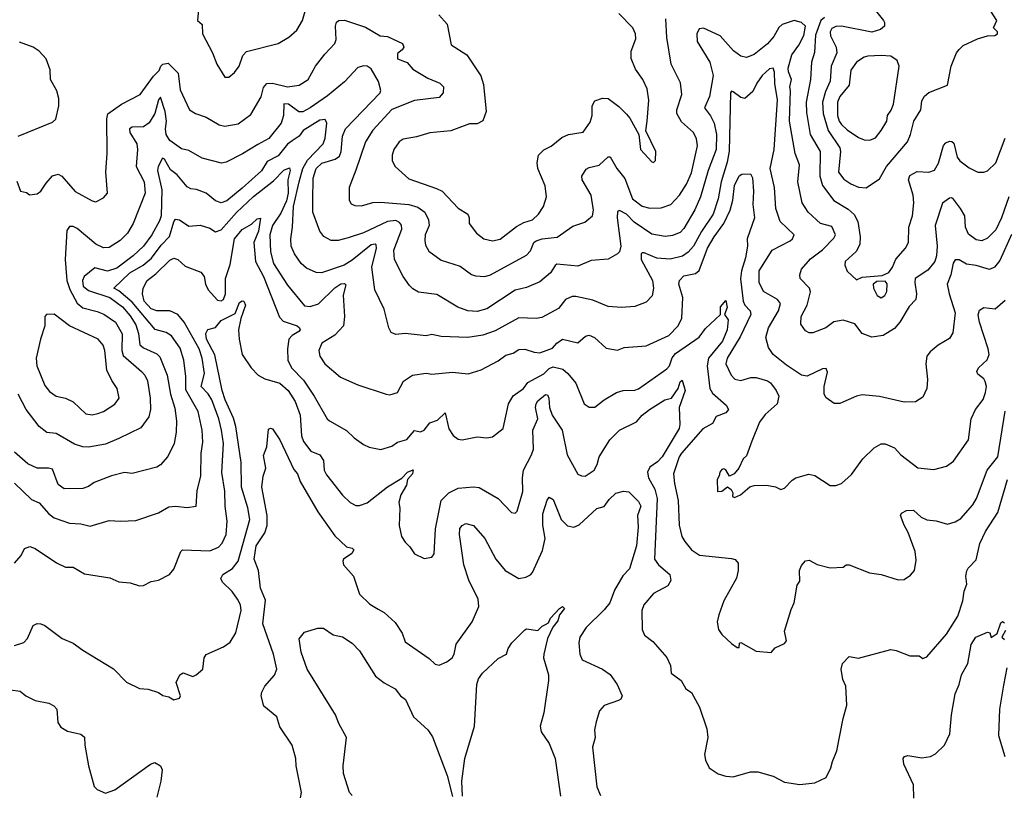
# Model space of a CAD drawing. Extents: x 1245432 to 1420865, y 606325 to 671314.
# Tile 34 of 256: x 1255683 to 1260874, y 662951 to 667030. Entities that reach past the tile are written whole.
import ezdxf

# ---------------------------------------------------------------- set-up
doc = ezdxf.new("R2010")
doc.units = 0

msp = doc.modelspace()

# ---------------------------------------------------------------- linework, layer by layer
at = {"layer": '0CON20XD'}
for points in [[(1256626.7, 667105), (1256620, 667025), (1256644, 667005), (1256645.7, 666955.7), (1256698.6, 666855), (1256721.2, 666795), (1256765, 666727.5), (1256785, 666726.7), (1256815, 666751.2), (1256839.2, 666785), (1256859.8, 666840.2), (1256878.3, 666861.7), (1257046.2, 666905), (1257102.2, 666937.8), (1257144.6, 666975.4), (1257174.5, 667025), (1257196.7, 667105)], [(1260173, 667105), (1260236.5, 667025), (1260242.2, 667015), (1260241.4, 666995), (1260221.7, 666978.3), (1260175, 666963.3), (1260015, 666996.1), (1259985, 666993.5), (1259965, 666982.5), (1259956.1, 666965), (1259958, 666945), (1259988, 666885), (1259990.6, 666855), (1259960.5, 666785), (1259956.2, 666705), (1259931.2, 666651.2), (1259914.8, 666595), (1259918, 666535), (1259945, 666446.4), (1260007.4, 666355), (1260010.5, 666335), (1259999.7, 666225), (1260028.2, 666188.2), (1260063.8, 666163.8), (1260105, 666146.2), (1260145, 666143.5)], [(1260145, 666143.5), (1260215, 666190.8), (1260252.7, 666255), (1260363.6, 666386.4), (1260379.6, 666425), (1260396.6, 666495), (1260433.3, 666555), (1260438.9, 666601.1), (1260452.7, 666627.3), (1260475, 666645.6), (1260574.3, 666685), (1260592.9, 666785), (1260622, 666855), (1260635, 666872.5), (1260656.4, 666893.6), (1260731.8, 666928.2), (1260785, 666944.3), (1260823.3, 666946.7), (1260837.5, 666955), (1260837.5, 666965), (1260816.4, 666986.4), (1260834, 667025), (1260784.2, 667104.2)], [(1257893.3, 667055), (1257935.6, 667005.6), (1257957, 666897), (1258040.8, 666845), (1258114.4, 666734.4), (1258127.3, 666687.3), (1258141.8, 666545), (1258125, 666496), (1258095, 666481.1), (1258055, 666481.5), (1257955, 666442.9), (1257845, 666433.5), (1257775, 666412.2), (1257705, 666400), (1257683.1, 666385), (1257655, 666346), (1257645.6, 666315), (1257646.9, 666285), (1257662.5, 666255), (1257735, 666190), (1257880.5, 666140.5), (1257910.6, 666125), (1257995, 666035.6), (1258044.5, 666004.5), (1258051.9, 665985), (1258052.5, 665955), (1258090.8, 665905), (1258130, 665875), (1258175, 665864.4)], [(1258175, 665864.4), (1258215, 665872.7), (1258301.3, 665938.7), (1258340.2, 665959.8), (1258386.7, 665975), (1258417.8, 666005), (1258444.2, 666045), (1258460, 666095), (1258453.8, 666153.8), (1258414.3, 666245.7), (1258410.6, 666275), (1258418.6, 666315), (1258445.9, 666344.1), (1258485, 666363.8), (1258540.7, 666409.3), (1258576.3, 666423.7), (1258653.8, 666436.2), (1258690.9, 666489.1), (1258701.1, 666525), (1258700.6, 666575), (1258715, 666602.5), (1258755, 666616.4), (1258785, 666614.5), (1258842, 666572), (1258882.1, 666532.1), (1258900.2, 666510.2), (1258947.5, 666425), (1258956.2, 666345), (1259015, 666280), (1259025, 666277.5), (1259035, 666287.5), (1259036.7, 666335), (1258983.6, 666443.6), (1258990.6, 666495), (1259000.4, 666605), (1258990, 666665), (1258967.5, 666715), (1258928.5, 666768.5), (1258906.2, 666825), (1258906.5, 666863.5), (1258930.9, 666929.1), (1258928.6, 666955), (1258915, 666986.2), (1258842.1, 667062.1)], [(1255667.8, 666177.8), (1255686.7, 666125), (1255718.1, 666118.1), (1255735, 666106.2), (1255775, 666111.2), (1255795, 666126.2), (1255821.7, 666168.3), (1255855, 666205.7), (1255885, 666215.6), (1255905, 666204.2), (1255975, 666124.3), (1256064.4, 666074.4), (1256085, 666070), (1256125, 666090), (1256145.6, 666114.4), (1256137.5, 666225), (1256144.5, 666325.5), (1256142.1, 666507.9), (1256147.1, 666532.9), (1256219.2, 666585), (1256318.6, 666635), (1256387.7, 666732.3), (1256418.8, 666761.2), (1256426.7, 666785), (1256437.5, 666795), (1256465, 666800), (1256518.5, 666748.5), (1256529.5, 666659.5), (1256578.6, 666555), (1256608.8, 666535), (1256665, 666515.5), (1256733.8, 666475), (1256765, 666468.9), (1256835, 666481.5), (1256900.5, 666529.5), (1256955, 666622.5), (1256968.4, 666671.6), (1256985, 666692.7), (1257015, 666694.7), (1257095, 666675.3), (1257155.9, 666684.1), (1257203.3, 666715), (1257242.2, 666785), (1257291.2, 666848.8), (1257344.5, 666905), (1257351.2, 666925), (1257347.3, 666995), (1257352.7, 667017.3), (1257365, 667025.6), (1257395, 667026.4), (1257505, 666991.2), (1257584, 666945), (1257621.4, 666941.4), (1257701.2, 666905), (1257707.5, 666885), (1257700, 666870), (1257675, 666852), (1257675, 666824.2), (1257725, 666804.2), (1257755, 666769.6), (1257835, 666722.2), (1257896.9, 666695), (1257916.8, 666675), (1257915, 666644), (1257895, 666619.6), (1257765, 666603.8), (1257645, 666556.9), (1257545, 666446.9), (1257505.5, 666385), (1257455, 666235.7), (1257419.6, 666145), (1257418.9, 666078.9), (1257429.7, 666059.7), (1257450, 666050), (1257485, 666047.9), (1257545, 666066.7), (1257585, 666068.2), (1257734.7, 666054.7), (1257781.9, 666041.9), (1257818.2, 666015), (1257837.3, 665975), (1257841.1, 665945), (1257821.1, 665895), (1257818.5, 665865), (1257821.7, 665841.7), (1257839.1, 665809.1), (1257905, 665762.5), (1258005, 665729.6), (1258065, 665686.9), (1258085, 665679.5), (1258135, 665676.4), (1258165, 665684.5), (1258355, 665788.9), (1258375, 665811.9), (1258393.9, 665855), (1258405, 665863.8), (1258436.5, 665873.5), (1258516.5, 665883.5), (1258599.4, 665940.6), (1258661.7, 665961.7), (1258702, 665995), (1258708.6, 666025), (1258695.4, 666105), (1258648.5, 666185), (1258647.1, 666205), (1258668.6, 666241.4), (1258685, 666250.5), (1258738, 666262), (1258785, 666307.1), (1258796.4, 666306.4), (1258830.7, 666245), (1258873.1, 666193.1), (1258912.9, 666085), (1258965, 666047.2), (1259005, 666035.3), (1259065, 666037.1), (1259115, 666054.6), (1259161.8, 666105), (1259197.5, 666162.5), (1259225, 666222.9), (1259256.7, 666365), (1259250.9, 666400.9), (1259235.8, 666435.8), (1259171.7, 666491.7), (1259148, 666535), (1259147.2, 666555), (1259173.1, 666635), (1259166.3, 666696.3), (1259116.7, 666795), (1259094, 666935), (1259088.5, 667035)], [(1260897.2, 666095), (1260859.6, 665985), (1260828.3, 665921.7), (1260785, 665877.5), (1260755, 665864.5), (1260725, 665869.5), (1260685, 665898.1), (1260669.4, 665935), (1260665.9, 665995), (1260643.3, 666035), (1260605, 666083.1), (1260595, 666090), (1260585, 666088.6), (1260547.3, 666062.7), (1260510, 665945), (1260520.5, 665835), (1260516.3, 665785), (1260507.1, 665755), (1260471, 665709), (1260403.8, 665665), (1260401.2, 665645), (1260411.4, 665585), (1260407.1, 665555), (1260372.7, 665517.3), (1260323.5, 665435), (1260295, 665401.1), (1260235, 665364.4), (1260175, 665355.8), (1260125, 665375.8), (1260085, 665425.4), (1260025, 665446.2), (1259975, 665437.1), (1259933.3, 665405), (1259865, 665378.1), (1259845, 665378.6), (1259825, 665388.6), (1259801.1, 665425), (1259803.1, 665465), (1259833.8, 665525), (1259852.5, 665595), (1259846.9, 665615), (1259797.5, 665665), (1259795.5, 665685), (1259804.5, 665715), (1259851.1, 665768.9), (1259915, 665816.5), (1259975, 665878.5), (1259983.1, 665895), (1259965, 665939.4), (1259904.4, 665955), (1259840, 666015), (1259808.5, 666065), (1259785.3, 666175), (1259793.8, 666265), (1259770.7, 666325), (1259741.3, 666495), (1259746.1, 666656.1), (1259743.8, 666676.2), (1259752, 666715), (1259735.2, 666755), (1259734.8, 666775), (1259753.7, 666845), (1259790.5, 666895), (1259816.9, 666946.9), (1259825.9, 666995.9), (1259805.3, 667015.3), (1259765, 667025.4), (1259703.1, 667005), (1259685, 666988.9), (1259658.4, 666941.6), (1259625, 666902), (1259555, 666847.1), (1259515, 666831.1), (1259485, 666838.2), (1259446.8, 666865), (1259375, 666944.5), (1259287.5, 666985), (1259265, 666982), (1259251.9, 666955), (1259254.5, 666915), (1259320.9, 666805), (1259338.6, 666735), (1259318.7, 666625), (1259292.8, 666565), (1259325, 666522.7), (1259344.3, 666485), (1259357.1, 666425), (1259354.4, 666345), (1259313, 666235), (1259271.2, 666095), (1259242.6, 666027.4), (1259185, 665929.5), (1259165, 665907.1), (1259125, 665891.5), (1259085, 665886.1), (1259015, 665899.4), (1258923, 665963), (1258881.4, 666005), (1258845, 666024.5), (1258835, 666018), (1258832.2, 665985), (1258852, 665835), (1258845, 665806), (1258835, 665795.6), (1258785, 665767.1), (1258695, 665760.5), (1258625, 665730.9), (1258515, 665740), (1258505, 665734.4), (1258480.4, 665695), (1258425, 665647.7), (1258355, 665618.2), (1258295, 665602.9), (1258145, 665505.4), (1258095, 665490.4), (1258045, 665494.7), (1257993.2, 665513.2), (1257881.7, 665581.7), (1257785, 665593.1), (1257755, 665610), (1257737.8, 665627.8), (1257705.3, 665675.3), (1257658.2, 665765), (1257655.7, 665815), (1257697.5, 665925), (1257696.2, 665946.2), (1257685, 665960), (1257665, 665970.6), (1257622.5, 665965), (1257495, 665906.3), (1257415, 665879.3), (1257362.5, 665865), (1257325, 665866.2), (1257286.1, 665886.1), (1257264.5, 665915), (1257228.7, 666015), (1257228.3, 666078.3), (1257230, 666195), (1257246.5, 666245), (1257275, 666273.7), (1257345.5, 666294.5), (1257369, 666311), (1257377.6, 666335), (1257384.1, 666415.9), (1257400, 666455), (1257582.3, 666645), (1257585.9, 666655.9), (1257575, 666703.8), (1257535, 666770.8), (1257515, 666784.2), (1257496.8, 666786.8), (1257465, 666777.1), (1257395, 666701.5), (1257305, 666628), (1257215, 666565.3), (1257175, 666544.7), (1257155, 666544.1), (1257099.6, 666585), (1257075, 666586.8), (1257073, 666525), (1257060.4, 666485), (1256996.7, 666403.3), (1256938.2, 666371.7)], [(1259925, 667041.9), (1259906.7, 667025), (1259878.1, 666948.1), (1259873.2, 666856.8), (1259856.8, 666805), (1259851.8, 666715), (1259829.6, 666595), (1259831.1, 666541.1), (1259850, 666425), (1259902.8, 666335), (1259900.6, 666205), (1259914.8, 666154.8), (1259975, 666076.9), (1260050.4, 666030.4), (1260082.2, 666002.2), (1260101.3, 665965), (1260114.2, 665885), (1260111.3, 665845), (1260092.2, 665807.8), (1260034.4, 665755), (1260032.2, 665735), (1260044.7, 665704.7), (1260095, 665658.8), (1260125, 665672), (1260229.3, 665680.7), (1260265, 665696.7), (1260285, 665725.8), (1260302.4, 665767.6), (1260352.2, 665825), (1260367.8, 665855), (1260370.9, 665935), (1260389.5, 665995), (1260397.1, 666065), (1260393.1, 666105), (1260367.9, 666185), (1260375, 666208.6), (1260415, 666229.1), (1260475, 666225.7), (1260505, 666235.8), (1260526.8, 666273.2), (1260553.2, 666366.8), (1260565, 666380.4), (1260585, 666388.8), (1260597.5, 666387.5), (1260608, 666378), (1260626, 666305), (1260639.5, 666285), (1260689.1, 666249.1), (1260735, 666225.6), (1260765, 666225.6), (1260785, 666233.1), (1260828.5, 666275), (1260877.8, 666405)], [(1255675, 666415.6), (1255855, 666489.2), (1255872.5, 666505), (1255889.6, 666575), (1255888.5, 666615), (1255877.8, 666655), (1255844.4, 666715), (1255844, 666765), (1255822.7, 666822.7), (1255785, 666863.8), (1255754.2, 666884.2), (1255681.2, 666911.2)], [(1260165, 666394.4), (1260195, 666407.1), (1260224.6, 666445), (1260253.5, 666495), (1260257.9, 666525), (1260276.9, 666553.1), (1260288.9, 666585), (1260319.5, 666785), (1260308, 666815), (1260275, 666836.9), (1260225, 666841.8), (1260155, 666837.5), (1260135, 666831.5), (1260094.4, 666805.6), (1260065, 666764.2), (1260056, 666684), (1260005.8, 666625), (1259993.9, 666595), (1259993.6, 666525), (1260002.5, 666495), (1260015, 666477.5), (1260045, 666449.4), (1260105, 666409.2), (1260135, 666396.5), (1260165, 666394.4)], [(1260912.2, 665897.8), (1260849.9, 665760.1), (1260821.9, 665725), (1260795, 665711.8), (1260725, 665733.2), (1260675, 665740.5), (1260635, 665764.3), (1260615, 665764), (1260604, 665746), (1260591.1, 665685), (1260572.5, 665635), (1260582.5, 665585), (1260614.5, 665485), (1260601.7, 665378.3), (1260585, 665348), (1260525, 665314), (1260482, 665278), (1260465.6, 665255), (1260459.5, 665215), (1260467.9, 665132.1), (1260465.6, 665084.4), (1260445, 665038.8), (1260405.6, 665014.4), (1260345, 665013.1), (1260215, 665042.5), (1260125, 665052.2), (1260095, 665045.6), (1260006.4, 665006.4), (1259976.1, 665006.1), (1259935, 665036.2), (1259924.5, 665054.5), (1259924.5, 665095), (1259941.2, 665171.2), (1259935, 665190), (1259915, 665189.1), (1259835, 665149.7), (1259804.7, 665154.7), (1259725, 665207.9), (1259654.4, 665265), (1259630.8, 665300.8), (1259616.2, 665353.8), (1259630.7, 665405), (1259684, 665495), (1259693.9, 665533.9), (1259678.1, 665555), (1259605, 665597.1), (1259581.8, 665645), (1259582.1, 665705), (1259650, 665815), (1259745, 665863.8), (1259757.8, 665875), (1259765.7, 665895), (1259692.7, 665965), (1259668.5, 666035), (1259661.6, 666145), (1259639.3, 666245), (1259660, 666345), (1259677.4, 666607.4), (1259663.9, 666693.9), (1259662.3, 666752.3), (1259655, 666773.8), (1259635, 666770), (1259597.8, 666735), (1259568.5, 666695), (1259548.1, 666651.9), (1259505.4, 666614.6), (1259485, 666619.5), (1259445, 666650), (1259435, 666652.9), (1259430.4, 666645), (1259422.8, 666337.2), (1259411.8, 666278.2), (1259380.2, 666175), (1259365.6, 666085), (1259338.2, 666005), (1259277.3, 665912.7), (1259234.8, 665835), (1259206.6, 665803.4), (1259177.1, 665782.9), (1259112.3, 665767.7), (1259042.2, 665772.2), (1258975, 665800.4), (1258965, 665801.4), (1258959.4, 665795), (1258958.8, 665765), (1259019.2, 665655), (1259024.6, 665615), (1259016.6, 665573.4), (1258985, 665541.1)], [(1256938.2, 666371.7), (1256857.4, 666322.6), (1256770.7, 666279.3), (1256746.4, 666273.6), (1256645, 666299.1), (1256575, 666339.5), (1256535, 666348.5), (1256475, 666392.3), (1256455, 666424.4), (1256451, 666455), (1256456, 666495), (1256449.2, 666545), (1256425, 666621.4), (1256415, 666607.1), (1256395.6, 666535), (1256365, 666485.3), (1256335, 666465.7), (1256275, 666462.5), (1256262.3, 666455), (1256264.1, 666435), (1256301.1, 666375), (1256304.2, 666345), (1256296.2, 666255), (1256339.4, 666175), (1256344.6, 666115), (1256281.5, 665955), (1256251.1, 665905), (1256211.8, 665865), (1256155, 665829.2), (1256125, 665827.1), (1256085, 665845.5), (1255985, 665928.5), (1255965, 665940), (1255945, 665940), (1255932.1, 665917.9), (1255922, 665765), (1255931.3, 665655), (1255947.7, 665607.7), (1255985.9, 665535.9), (1256015, 665511.2), (1256091.9, 665491.9), (1256126.9, 665476.9), (1256188.2, 665435), (1256223.5, 665373.5), (1256220.9, 665285), (1256228.6, 665258.6), (1256325, 665174.6), (1256342.3, 665155), (1256355.9, 665125), (1256371.4, 665035), (1256371.5, 664975), (1256363.1, 664935), (1256322.2, 664877.8), (1256205, 664821.5), (1256135, 664792.1), (1256045, 664776.2), (1256015, 664778), (1255971.3, 664791.3), (1255875, 664848.6), (1255825, 664853.8), (1255785, 664884.2), (1255717.5, 664975), (1255674.7, 665054.7)], [(1258985, 665541.1), (1258925, 665517.3), (1258855, 665511.5), (1258785, 665517.3), (1258705, 665550.5), (1258615, 665571.1), (1258595, 665570.6), (1258560.8, 665555), (1258522.7, 665507.3), (1258435, 665459.5), (1258405, 665454.6), (1258315, 665457.9), (1258190.1, 665389.9), (1258125, 665366.1), (1258045, 665353.8), (1257905, 665359.1), (1257855, 665369.1), (1257825, 665363.8), (1257715, 665374.4), (1257665, 665369.4), (1257640.3, 665380.3), (1257628.9, 665405), (1257605, 665503.3), (1257555.5, 665605), (1257543.8, 665683.8), (1257539, 665725), (1257564.7, 665825), (1257562.7, 665842.7), (1257556.5, 665846.5), (1257535, 665843.1), (1257435, 665762.1), (1257393.9, 665736.1), (1257274.5, 665694.5), (1257245, 665696.5), (1257195, 665720), (1257166.5, 665745), (1257130.9, 665795), (1257114.6, 665835), (1257111.6, 665875), (1257121.6, 665935), (1257125.7, 666045.7), (1257156.5, 666175), (1257175.6, 666245), (1257200.6, 666289.4), (1257283.4, 666375), (1257293.8, 666405), (1257302.7, 666485), (1257293.7, 666503.7), (1257265, 666500.6), (1257177.5, 666445), (1257155.3, 666415), (1257119.4, 666390.6), (1257095, 666373.9), (1257045, 666312.8), (1256987.7, 666282.3), (1256957.7, 666232.3), (1256855, 666141.9), (1256775, 666074.7), (1256745, 666064.6), (1256715, 666074.4), (1256665, 666115.6), (1256615, 666134.4), (1256585, 666137.8), (1256565, 666148.9), (1256512.3, 666212.3), (1256477.6, 666237.6), (1256445.4, 666295), (1256435, 666300), (1256412.3, 666255), (1256408.7, 666235), (1256432.3, 666132.3), (1256428.4, 665995), (1256420.6, 665969.4), (1256378.9, 665895), (1256334.7, 665835), (1256281.2, 665785), (1256195, 665719.3), (1256145, 665704), (1256079.1, 665720.9), (1256022.2, 665675), (1256013.5, 665655), (1256017.8, 665625), (1256045, 665601.3), (1256157.2, 665565), (1256224.8, 665515), (1256265, 665469.2), (1256295, 665420.4), (1256309.2, 665375), (1256316.1, 665315), (1256335, 665299.1), (1256405, 665268.2), (1256422.3, 665252.3), (1256460.7, 665155), (1256478.1, 665055), (1256501.5, 664981.5), (1256510, 664915), (1256508.2, 664855), (1256497.5, 664795), (1256463.8, 664726.2), (1256425, 664682.9), (1256405, 664671.1), (1256275, 664636.9), (1256235, 664641.9), (1256167.5, 664625), (1256075, 664589.1), (1256045, 664568.5), (1256015, 664557.5), (1255916.4, 664556.4), (1255885, 664579.2), (1255855, 664660), (1255835.3, 664665.3), (1255775, 664664.6), (1255725, 664688.8), (1255655, 664750.4)], [(1255655, 664585.6), (1255745, 664500), (1255785, 664482.7), (1255836.7, 664425), (1255865, 664402.5), (1255945, 664375.3), (1256005, 664372.1), (1256055, 664360), (1256155, 664390), (1256215, 664385.7), (1256295, 664390), (1256415, 664430), (1256468.3, 664461.7), (1256505, 664464.5), (1256565, 664458), (1256613.3, 664465), (1256619.2, 664545), (1256637.8, 664625), (1256640.3, 664745), (1256647.6, 664802.4), (1256644.2, 664865), (1256624.3, 664964.3), (1256558.7, 665078.7), (1256559.4, 665149.4), (1256547.2, 665235), (1256528.1, 665298.1), (1256483.1, 665363.1), (1256455, 665380), (1256396.5, 665396.5), (1256275, 665541.2), (1256205, 665600.4), (1256178.6, 665615), (1256263.2, 665695), (1256333.5, 665735), (1256378.4, 665771.6), (1256428.6, 665841.4), (1256473.3, 665886.7), (1256495, 665964.2), (1256505, 665978.1), (1256525, 665974.1), (1256575, 665940.3), (1256635, 665946.8), (1256685, 665931.1), (1256715, 665911.8), (1256745, 665922.2), (1256825, 666013.8), (1256915, 666097.4), (1257020.2, 666179.8), (1257075, 666235.8), (1257105, 666248.9), (1257109.3, 666235), (1257095.5, 666185), (1257097.3, 666115), (1257089.8, 666075), (1257059.5, 666010.5), (1257015.3, 665945), (1257001.6, 665895), (1257004.7, 665805), (1257020.7, 665745), (1257095, 665630), (1257185, 665520.9), (1257215, 665517.5), (1257257.6, 665532.4), (1257345, 665616.7), (1257375, 665636.3), (1257395, 665638.2), (1257401.5, 665631.5), (1257388.1, 665578.1), (1257394.5, 665464.5), (1257390.5, 665415), (1257344.4, 665365.6), (1257275.5, 665325), (1257260.5, 665285), (1257265.5, 665255), (1257291.9, 665215), (1257374.7, 665144.7), (1257465.4, 665105.4), (1257615, 665056), (1257635, 665052.5), (1257673.8, 665065), (1257706.9, 665123.1), (1257753.3, 665155), (1257825, 665165.5), (1257855, 665160), (1257965, 665171.9), (1258047.9, 665162.1), (1258115, 665183.3), (1258205, 665230.9), (1258245, 665260.5), (1258285, 665271.8), (1258315, 665291.1), (1258345, 665292.9), (1258395, 665276.2), (1258425, 665273.8), (1258492.4, 665297.6), (1258515, 665324.3), (1258545, 665345.4), (1258625, 665326.7), (1258665, 665362), (1258684.3, 665365.7), (1258713.3, 665353.3), (1258775, 665298.1), (1258835, 665287.5), (1258869.3, 665300.7), (1258985, 665310.5), (1259105.7, 665365), (1259155, 665416.4), (1259174.3, 665455.7), (1259179.2, 665565), (1259158.5, 665635), (1259161.1, 665655), (1259185, 665678.8), (1259245, 665692), (1259265, 665707.1), (1259309.6, 665825), (1259344.5, 665885.5), (1259395.4, 665954.6), (1259427.6, 666025), (1259442.3, 666077.7), (1259451.1, 666155), (1259475, 666205.8), (1259490, 666215), (1259535, 666217.5), (1259545.3, 666195.3), (1259551.6, 666125), (1259548.2, 666055), (1259557.4, 665985), (1259517.8, 665875), (1259519.1, 665835), (1259510, 665775), (1259488.8, 665705), (1259483.1, 665663.1), (1259496.5, 665545), (1259506, 665525), (1259533.1, 665495), (1259536.8, 665475), (1259482, 665358), (1259413.1, 665245), (1259406.2, 665215), (1259433.8, 665155), (1259453.3, 665135), (1259485, 665128.1), (1259537.5, 665142.5), (1259565, 665143.6), (1259625.6, 665125.6), (1259641.5, 665115), (1259671.5, 665075), (1259684.5, 665045), (1259675.6, 665005), (1259612.5, 664947.5), (1259582.5, 664907.5), (1259541.9, 664808.1), (1259515, 664730), (1259497.5, 664715), (1259474.2, 664665.8), (1259448.8, 664635), (1259425, 664622.5), (1259405.7, 664655.7), (1259395, 664661.2), (1259385, 664658), (1259374, 664645), (1259371.2, 664625), (1259360, 664605), (1259362.3, 664542.3), (1259385, 664543.3), (1259415, 664567.5), (1259433, 664553), (1259442.5, 664535), (1259440, 664515), (1259451.2, 664511.2), (1259483.3, 664525), (1259532.5, 664567.5), (1259555, 664574), (1259620, 664575), (1259667.1, 664567.1), (1259696.4, 664553.6), (1259715, 664560), (1259755, 664601.2), (1259775, 664613.8), (1259843.6, 664633.6), (1259875, 664626.2), (1259955, 664573.8), (1259985, 664573.8), (1260015, 664583.8), (1260068.3, 664631.7), (1260128, 664715), (1260187, 664773), (1260225, 664794), (1260246.4, 664793.6), (1260295, 664772.5), (1260328, 664735), (1260417.6, 664667.6), (1260502.1, 664657.9), (1260568.8, 664675), (1260605, 664702.5), (1260684.2, 664815), (1260699.4, 664925), (1260721.9, 664975), (1260761.9, 665028.1), (1260775.4, 665065), (1260780, 665095), (1260772.4, 665122.4), (1260765, 665135.7), (1260735, 665160), (1260728.5, 665175), (1260738.5, 665195), (1260784, 665236), (1260793.1, 665265), (1260788.8, 665295), (1260742.4, 665435), (1260736.4, 665473.6), (1260742.3, 665497.7), (1260765, 665512.9), (1260825, 665505.7), (1260878.9, 665551.1)], [(1255655.8, 664164.2), (1255691.2, 664205), (1255708.3, 664241.7), (1255737, 664253), (1255765, 664242.5), (1255876.2, 664166.2), (1255925, 664142.5), (1255965, 664142.5), (1256025, 664108), (1256157.7, 664087.7), (1256205, 664066), (1256265, 664061.2), (1256315, 664044), (1256335, 664046), (1256375, 664068), (1256415, 664074.2), (1256472, 664105), (1256495, 664133.3), (1256531.4, 664225), (1256541.2, 664235), (1256685, 664229.1), (1256731.7, 664248.3), (1256750.2, 664269.8), (1256771.2, 664315), (1256776.9, 664385), (1256765.4, 664465), (1256764, 664544), (1256747.7, 664642.3), (1256757.3, 664795), (1256747.5, 664865), (1256733.1, 664925), (1256696.2, 665025), (1256676.3, 665056.3), (1256639.5, 665095), (1256657.3, 665165), (1256645.5, 665245), (1256628.4, 665295), (1256549.6, 665435), (1256515.6, 665475.6), (1256475, 665495.2), (1256405, 665495.3), (1256375, 665504.8), (1256339.6, 665545), (1256330.6, 665585), (1256332.9, 665615), (1256355, 665655.5), (1256400.7, 665689.3), (1256475, 665761.5), (1256495, 665771.8), (1256515.7, 665765), (1256555, 665731.1), (1256638.4, 665698.4), (1256654.6, 665675), (1256661.8, 665635), (1256676, 665606), (1256725, 665551.2), (1256745, 665547.1), (1256757.4, 665555), (1256767.2, 665585), (1256767.4, 665665), (1256791.6, 665738.4), (1256815.9, 665875), (1256855, 665924.4), (1256905, 665951.9), (1256935, 665979.6), (1256953, 665983), (1256941, 665915), (1256917.2, 665855), (1256926.3, 665755), (1256968, 665675), (1257052, 665462), (1257071.1, 665441.1), (1257145, 665415.8), (1257157.3, 665405), (1257161.1, 665395), (1257155, 665385.8), (1257120, 665365), (1257102.5, 665345), (1257094.2, 665295), (1257096.5, 665235), (1257115.5, 665195), (1257179.3, 665129.3), (1257234.7, 665044.7), (1257304.2, 664925), (1257316, 664915), (1257405, 664864.3), (1257446, 664825), (1257495, 664790.8), (1257525, 664775.7), (1257586.8, 664763.2), (1257645, 664781.4), (1257675, 664802.9), (1257723.8, 664816.2), (1257765, 664863.3), (1257795, 664857.3), (1257815.3, 664864.7), (1257845.4, 664904.6), (1257885, 664917.5), (1257925, 664956.9), (1257945, 664872), (1257967.4, 664837.4), (1257995, 664818.6), (1258015, 664814.3), (1258095, 664830.8), (1258145, 664825.8), (1258175, 664830.8), (1258232, 664875), (1258260, 665005), (1258283.8, 665046.2), (1258339.5, 665085), (1258362.3, 665117.7), (1258446.8, 665163.2), (1258475, 665190.6), (1258495, 665198.7), (1258546.4, 665186.4), (1258573.1, 665165), (1258615, 665113.8), (1258658, 665005), (1258685, 664987.1), (1258715, 664986), (1258763.8, 665025), (1258828.8, 665065), (1258865, 665075.5), (1258925, 665076.2), (1258945, 665082.7), (1259095, 665188.2), (1259108.9, 665205), (1259123.1, 665246.9), (1259139.5, 665270.5), (1259264.8, 665355.2), (1259298.5, 665401.5), (1259376.7, 665475), (1259377.1, 665515), (1259405, 665550), (1259412.5, 665512.5), (1259398.8, 665475), (1259417.4, 665447.4), (1259413, 665395), (1259387.4, 665335), (1259313.5, 665245), (1259307.4, 665205), (1259320.5, 665085), (1259335, 665060), (1259408.1, 664998.1), (1259418.9, 664975), (1259405, 664957.3), (1259355, 664937.8), (1259335, 664901.4), (1259285, 664872.2), (1259172.1, 664745), (1259159.6, 664725), (1259130.4, 664635), (1259134.6, 664585), (1259154, 664495), (1259158.8, 664365), (1259174.4, 664305), (1259188.6, 664278.6), (1259225, 664234.2), (1259266.8, 664206.8), (1259435, 664188.9), (1259455, 664182.9), (1259470, 664165), (1259470.9, 664125), (1259461.2, 664085), (1259395.6, 663965), (1259368.5, 663891.5), (1259359.4, 663855), (1259366.9, 663815), (1259385, 663788), (1259435, 663740.8), (1259465, 663720), (1259475, 663720), (1259478.3, 663741.7), (1259485, 663746.7), (1259565, 663700), (1259645, 663692.5), (1259665, 663717.5), (1259715, 663740.8), (1259725.5, 663754.5), (1259714.4, 663805.6), (1259749.7, 663920.3), (1259766.4, 663955), (1259782.5, 664047.5), (1259795, 664070), (1259793.3, 664125), (1259805, 664152.5), (1259825, 664176.2), (1259845, 664180), (1259887.8, 664157.8), (1259955, 664140), (1260025, 664142.5), (1260040, 664155), (1260055, 664156.2), (1260163.5, 664113.5), (1260225, 664104.4), (1260315, 664076.2), (1260345, 664078.8), (1260379.5, 664100.5), (1260400, 664125), (1260409.1, 664180.9), (1260403.5, 664225), (1260366.5, 664326.5), (1260345, 664364.3), (1260325.8, 664415), (1260332.2, 664427.8), (1260357.3, 664442.7), (1260395, 664443.1), (1260435, 664407.1), (1260465, 664393.1), (1260515, 664387.1), (1260575, 664369.5), (1260615, 664381.5), (1260645, 664400.5), (1260707.7, 664472.3), (1260726.9, 664505), (1260783.8, 664655), (1260839.6, 664725), (1260878.6, 664965)], [(1260225, 665562.5), (1260244.4, 665575), (1260255, 665596.7), (1260257, 665637), (1260245, 665652), (1260201.4, 665648.6), (1260182.5, 665635), (1260184.4, 665615), (1260203.1, 665575), (1260225, 665562.5)], [(1255655, 663730), (1255705, 663746), (1255723.1, 663766.9), (1255754.6, 663835.4), (1255774.5, 663845.5), (1255795, 663844.4), (1255815, 663835.7), (1255907.2, 663767.2), (1255965, 663742.9), (1256015, 663705.8), (1256177.3, 663607.3), (1256245, 663537.5), (1256315, 663504), (1256360, 663500), (1256415, 663483.3), (1256437.5, 663467.5), (1256469.5, 663459.5), (1256495, 663443.3), (1256525, 663452.5), (1256530, 663465), (1256507.5, 663535), (1256527.5, 663575), (1256545, 663586.2), (1256595, 663567.5), (1256612.5, 663575), (1256648.8, 663605), (1256656, 663665), (1256665, 663683.3), (1256757.4, 663722.6), (1256792.1, 663747.9), (1256822.4, 663797.6), (1256850, 663915), (1256846.7, 663945), (1256831.1, 663975), (1256803.3, 664015), (1256751.4, 664065), (1256743.6, 664083.6), (1256754.4, 664105), (1256805, 664136.8), (1256834.7, 664175), (1256895.2, 664395), (1256885.5, 664455.5), (1256851.7, 664565), (1256850.9, 664695), (1256823, 664885), (1256809.5, 664929.5), (1256766.5, 665025), (1256749.5, 665075), (1256712.1, 665262.1), (1256668.2, 665345), (1256664.7, 665375), (1256675, 665395.8), (1256715, 665406), (1256745.5, 665444.5), (1256818.5, 665481.5), (1256840.9, 665539.1), (1256855, 665548.2), (1256865, 665545.4), (1256872.5, 665525), (1256848, 665455), (1256837.1, 665395), (1256839.2, 665345), (1256855.5, 665265), (1256903.9, 665193.9), (1256940, 665155), (1256975.7, 665135.7), (1257055, 665112.9), (1257098.9, 665075), (1257135, 665017.5), (1257160.7, 664945), (1257169.3, 664835), (1257178.9, 664805), (1257217.8, 664755), (1257265, 664736.2), (1257284.6, 664705), (1257288.5, 664655), (1257300.9, 664630.9), (1257385, 664522.5), (1257425, 664484), (1257455, 664468.6), (1257475, 664468.6), (1257515, 664482.5), (1257622.5, 664567.5), (1257697.8, 664612.2), (1257727.3, 664645), (1257756.3, 664656.3), (1257753.3, 664635), (1257726.7, 664605), (1257721.2, 664575), (1257691.8, 664525), (1257681.9, 664485), (1257686.2, 664455), (1257683, 664363), (1257695.8, 664305), (1257714.5, 664274.5), (1257740.3, 664250.3), (1257765, 664213.8), (1257815, 664188.8), (1257855, 664196.7), (1257867, 664213), (1257875.4, 664345), (1257905.3, 664495), (1257945, 664534.6), (1257995, 664559.2), (1258075, 664566.5), (1258105, 664563.1), (1258205.4, 664505.4), (1258275, 664432), (1258295, 664428.8), (1258305, 664438.8), (1258335, 664542.5), (1258333.1, 664615), (1258338.5, 664655), (1258381.8, 664735), (1258391.6, 664765), (1258388.7, 664865), (1258414.6, 664925), (1258402.9, 664985), (1258404.8, 665005), (1258415, 665020.7), (1258455, 665053.5), (1258465, 665051.9), (1258472.9, 665035), (1258475.8, 664985), (1258490, 664945), (1258542.7, 664865), (1258568.4, 664735), (1258625, 664634.2), (1258645, 664624), (1258663.9, 664623.9), (1258711.1, 664655), (1258728, 664685), (1258738.2, 664725), (1258794.7, 664815), (1258845, 664865.4), (1258935, 664909.4), (1258964.5, 664945), (1259003.3, 664975), (1259083.8, 665025), (1259118.8, 665035), (1259153.9, 665085), (1259165, 665120.8), (1259175, 665130), (1259191.2, 665075), (1259159.4, 664985), (1259163.5, 664895), (1259158.9, 664875), (1259070, 664725), (1259045, 664698.9), (1259005, 664670.8), (1258993.2, 664645), (1258997.1, 664615), (1259031.9, 664555), (1259043.5, 664505), (1259030, 664185), (1259050.9, 664155), (1259110.9, 664105), (1259115, 664072.5), (1259099.2, 664045), (1259024.2, 664005), (1258972.5, 663945), (1258962.9, 663915), (1258964.2, 663815), (1258976.2, 663785), (1259021.2, 663751.2), (1259095, 663666.7), (1259114.2, 663625), (1259117.5, 663585), (1259170, 663545), (1259195, 663502.5), (1259225, 663483.3), (1259267.5, 663405), (1259305, 663290), (1259310, 663245), (1259293.3, 663155), (1259297.5, 663125), (1259317.5, 663085), (1259365, 663053.8), (1259405, 663042), (1259445, 663038), (1259535, 663063.8), (1259573.9, 663063.9), (1259655, 663041.2), (1259715, 663010), (1259795, 662997.5), (1259875, 663006), (1259935, 663033.8), (1259960, 663085), (1259968.3, 663118.3), (1259990, 663175), (1260024.2, 663345), (1260044.2, 663415), (1260037.5, 663515), (1260021.6, 663551.6), (1260014.4, 663605), (1260020.8, 663635), (1260055, 663672.5), (1260105, 663664.2), (1260275, 663708.8), (1260303.9, 663703.9), (1260375, 663676.2), (1260425, 663676.2), (1260445, 663662.5), (1260465, 663671.2), (1260569.2, 663790.8), (1260628.9, 663885), (1260655.5, 663965), (1260662.6, 664017.4), (1260675.6, 664054.4), (1260670.5, 664095), (1260676.4, 664123.6), (1260682.5, 664137.5), (1260725, 664181.2), (1260745, 664268), (1260775, 664330.6), (1260839.2, 664430.8), (1260890.4, 664605)], [(1256065, 664945.6), (1256095, 664953.1), (1256125, 664964.3), (1256185, 665002.5), (1256207.1, 665035), (1256197.1, 665085), (1256168, 665128), (1256142.2, 665182.2), (1256131.8, 665285), (1256122.9, 665312.9), (1256095.7, 665345.7), (1255945.6, 665415), (1255865, 665476.7), (1255823.3, 665475), (1255814.5, 665465), (1255816, 665415), (1255792.3, 665345), (1255769.8, 665245), (1255773.2, 665205), (1255815, 665100.8), (1255839.3, 665069.3), (1255874.7, 665044.7), (1255925, 665034.5), (1255965, 665015.6), (1256031.5, 664951.5), (1256065, 664945.6)], [(1257163.1, 662926.9), (1257167.8, 662955), (1257140, 663095), (1257138.1, 663135), (1257118.6, 663205), (1257055, 663301.2), (1257038, 663355), (1256969.8, 663409.8), (1256955.8, 663465), (1256959.2, 663485), (1256975.7, 663515), (1257026.7, 663573.3), (1257038.1, 663605), (1257020, 663685), (1256964.2, 663845), (1256979.1, 663969.1), (1256951.7, 664031.7), (1256941.5, 664125), (1256919.3, 664185), (1256928.8, 664255), (1256974.3, 664324.3), (1256986.9, 664363.1), (1256988.2, 664415), (1256958.5, 664565), (1256967, 664623), (1256980.8, 664665), (1256968.3, 664731.7), (1256985, 664777.5), (1256995, 664870), (1257005, 664876.2), (1257015, 664872.5), (1257055, 664813.8), (1257128.3, 664658.3), (1257146.5, 664635), (1257162.1, 664595), (1257255.4, 664435), (1257345, 664308.9), (1257405, 664250.6), (1257435, 664243.1), (1257444.3, 664235), (1257433.3, 664215), (1257390.6, 664185), (1257385.8, 664175), (1257389.2, 664155), (1257442.5, 664095), (1257475, 664001.2), (1257528.3, 663948.3), (1257571.9, 663921.9), (1257604.5, 663904.5), (1257661.4, 663851.4), (1257698.6, 663795), (1257715, 663750), (1257841.7, 663661.7), (1257872.7, 663632.7), (1257895, 663626.2), (1257935, 663644), (1257962, 663665), (1257972.5, 663685), (1257983, 663737), (1258068.1, 663855), (1258103.5, 663935), (1258100.5, 663975), (1258051.2, 664075), (1258024.5, 664155.5), (1258000.9, 664315), (1258003.7, 664346.3), (1258015, 664363.8), (1258035, 664374), (1258075, 664363.8), (1258135, 664294.2), (1258192.5, 664185), (1258242.9, 664125), (1258315, 664083.1), (1258350.3, 664090.3), (1258375, 664102.3), (1258386.2, 664115), (1258439.6, 664230.4), (1258452.8, 664295), (1258440.4, 664365), (1258441.2, 664425), (1258462.9, 664497.1), (1258475, 664512), (1258495, 664500), (1258538.1, 664395), (1258571.2, 664361.2), (1258605, 664354.4), (1258633.1, 664366.9), (1258725, 664452.5), (1258765, 664463.3), (1258789.7, 664500.3), (1258825, 664533.8), (1258866.1, 664543.9), (1258895, 664540.8), (1258945, 664488.8), (1258957.5, 664465), (1258939.5, 664415), (1258942.5, 664355), (1258934.6, 664255), (1258897.5, 664135), (1258862.5, 664097.5), (1258818.5, 664021.5), (1258793.2, 663955), (1258765, 663918.1), (1258669.5, 663825), (1258635.4, 663774.6), (1258630, 663745), (1258636, 663685), (1258648.8, 663655), (1258755, 663605.7), (1258796.6, 663576.6), (1258832.5, 663525), (1258858.8, 663465), (1258852, 663448), (1258840, 663440), (1258765, 663413.8), (1258740, 663385), (1258721.4, 663328.6), (1258713.8, 663285), (1258716, 663245), (1258702.5, 663195), (1258725.7, 662985.7), (1258745, 662940)], [(1258017.1, 662935), (1258014.2, 663014.2), (1258030, 663135), (1258080, 663305), (1258092.5, 663525), (1258101.1, 663555), (1258122.5, 663585), (1258205, 663662), (1258250, 663685), (1258257.5, 663715), (1258276.7, 663745), (1258345, 663812.5), (1258355, 663817.5), (1258415, 663810), (1258437, 663833), (1258455, 663840.6), (1258470.3, 663849.7), (1258480.6, 663875), (1258528.1, 663925), (1258545, 663935.4), (1258555.4, 663925.4), (1258528.9, 663891.1), (1258519.3, 663860.8), (1258493.3, 663826.7), (1258465, 663767.5), (1258446, 663685), (1258443.8, 663665), (1258470.5, 663575), (1258471.5, 663545), (1258446.5, 663375), (1258426.5, 663305), (1258432.5, 663275), (1258473.3, 663213.3), (1258506.6, 663135), (1258533.1, 662935)], [(1260396.5, 662925), (1260395.6, 662995), (1260343.3, 663105), (1260340, 663135), (1260346.7, 663145), (1260365, 663150), (1260438.8, 663138.8), (1260485, 663144.3), (1260511.1, 663158.9), (1260559.1, 663205), (1260586.9, 663265), (1260594.7, 663365), (1260614.5, 663475), (1260635.4, 663524.6), (1260647.5, 663575), (1260681.1, 663635), (1260699.6, 663735), (1260723.1, 663775), (1260785, 663800), (1260796.7, 663796.7), (1260805, 663772.5), (1260835.9, 663794.1), (1260855, 663850), (1260865, 663856.2), (1260875, 663850)], [(1257435, 662939.2), (1257421.9, 662955), (1257390, 663055), (1257387.5, 663095), (1257405.6, 663245), (1257365, 663318.6), (1257347.5, 663365), (1257197.8, 663605), (1257167.1, 663695), (1257156, 663765), (1257185, 663800), (1257255, 663822.5), (1257285, 663822.5), (1257335, 663786.2), (1257385, 663775.8), (1257435, 663742), (1257475, 663702.5), (1257559, 663569), (1257603.6, 663533.6), (1257662.4, 663502.4), (1257690.8, 663465), (1257716.4, 663445), (1257758.5, 663355), (1257834.4, 663285), (1257858.3, 663248.3), (1257935.8, 663045), (1257964.4, 662934.4)], [(1260880.8, 663809.2), (1260860, 663775), (1260875, 663761.2)], [(1260887.1, 663612.9), (1260870.3, 663520.3), (1260849.2, 663395), (1260842.8, 663255), (1260876.1, 663145)], [(1255635, 663497.1), (1255685, 663489.4), (1255715, 663464.4), (1255765, 663440), (1255835.7, 663425.7), (1255862.3, 663412.3), (1255878, 663395), (1255884.3, 663325), (1255899.1, 663299.1), (1255935, 663278), (1256005, 663263.3), (1256025, 663247.5), (1256026.7, 663205), (1256045.8, 663095), (1256076.1, 662986.1), (1256091.2, 662971.2), (1256135, 662952.5), (1256185, 662970), (1256372, 663105), (1256395, 663112.5), (1256425, 663095.8), (1256433.1, 663075), (1256427.5, 663015), (1256405, 662930)]]:
    msp.add_lwpolyline(points, dxfattribs=at)

doc.saveas('drawing.dxf')
